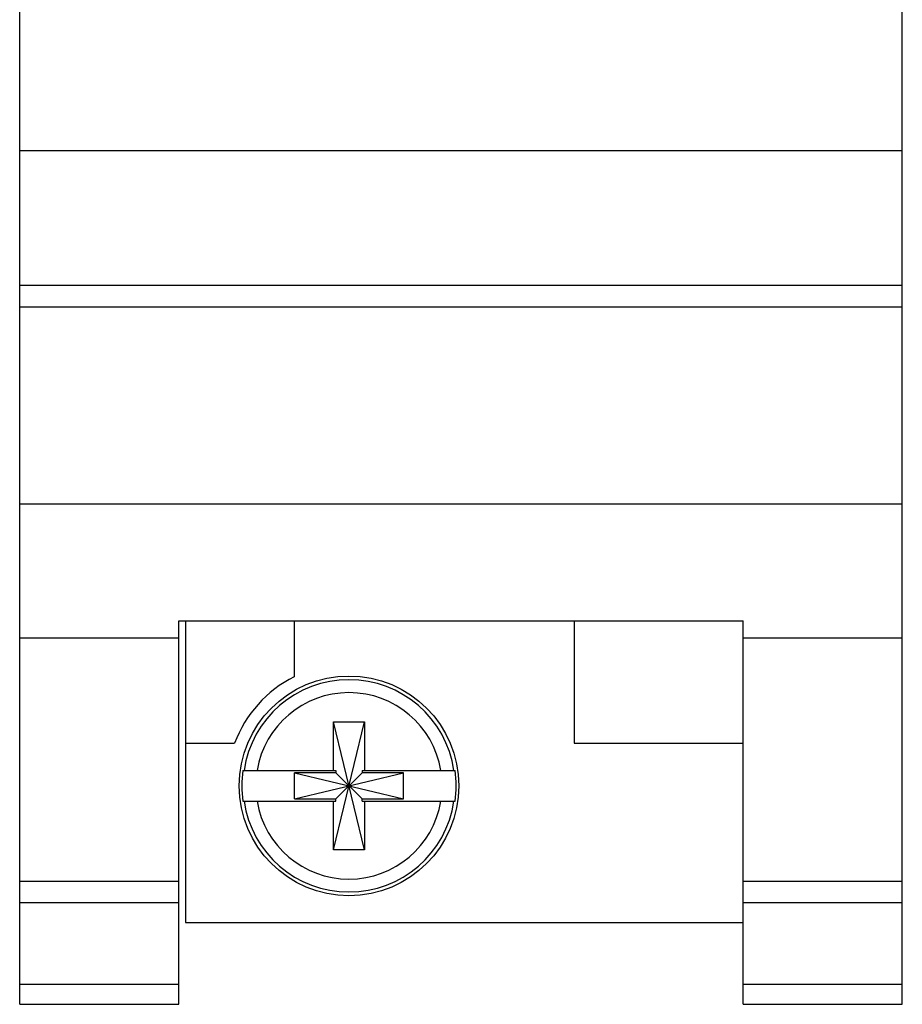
# Model space of a CAD drawing. Header units: inches. Extents: x 0 to 34, y 0 to 22.
# Tile 41 of 84: x 10.4 to 11.2, y 12.4 to 13.3. Entities that reach past the tile are written whole.
import ezdxf

# ---------------------------------------------------------------- set-up
doc = ezdxf.new("R2010")
doc.units = ezdxf.units.IN
doc.header["$LTSCALE"] = 1.87
doc.header["$MEASUREMENT"] = 0
doc.layers.get('0').update_dxf_attribs({"linetype": 'CONTINUOUS'})

msp = doc.modelspace()

# ---------------------------------------------------------------- linework, layer by layer
at = {"color": 7, "linetype": 'CONTINUOUS'}
for p, q in [((10.38056, 12.38381), (10.38056, 17.52172)), ((11.16856, 12.38381), (11.16856, 17.52172)), ((10.38056, 13.14581), (11.16856, 13.14581)), ((10.38056, 13.02581), (11.16856, 13.02581)), ((10.38056, 13.00628), (11.16856, 13.00628)), ((10.38056, 12.83052), (11.16856, 12.83052)), ((10.52256, 12.72609), (11.02656, 12.72609)), ((10.52256, 12.38381), (10.52256, 12.72609)), ((10.52856, 12.72609), (10.52856, 12.45681)), ((10.62556, 12.72609), (10.62556, 12.67618)), ((10.87556, 12.72609), (10.87556, 12.61681)), ((11.02656, 12.38381), (11.02656, 12.72609)), ((10.38056, 12.71081), (10.52256, 12.71081)), ((11.02656, 12.71081), (11.16856, 12.71081)), ((10.66078, 12.6359), (10.68834, 12.6359)), ((10.68834, 12.52173), (10.66078, 12.6359)), ((10.66078, 12.59259), (10.66078, 12.6359)), ((10.66078, 12.52173), (10.68834, 12.6359)), ((10.68834, 12.6359), (10.68834, 12.59259)), ((10.52856, 12.61681), (10.5724, 12.61681)), ((10.87556, 12.61681), (11.02656, 12.61681)), ((10.57991, 12.59259), (10.66285, 12.59259)), ((10.62604, 12.5671), (10.72309, 12.59053)), ((10.66285, 12.59053), (10.62604, 12.59053)), ((10.62604, 12.59053), (10.72309, 12.5671)), ((10.62604, 12.5671), (10.62604, 12.59053)), ((10.66285, 12.59259), (10.66285, 12.59053)), ((10.68627, 12.5671), (10.66285, 12.59053)), ((10.66285, 12.5671), (10.68627, 12.59053)), ((10.68627, 12.59259), (10.76921, 12.59259)), ((10.68627, 12.59259), (10.68627, 12.59053)), ((10.72309, 12.59053), (10.68627, 12.59053)), ((10.72309, 12.5671), (10.72309, 12.59053)), ((10.57991, 12.56503), (10.66285, 12.56503)), ((10.62604, 12.5671), (10.66285, 12.5671)), ((10.66078, 12.52173), (10.66078, 12.56503)), ((10.66285, 12.56503), (10.66285, 12.5671)), ((10.68627, 12.5671), (10.72309, 12.5671)), ((10.68627, 12.56503), (10.68627, 12.5671)), ((10.68627, 12.56503), (10.76921, 12.56503)), ((10.68834, 12.56503), (10.68834, 12.52173)), ((10.68834, 12.52173), (10.66078, 12.52173)), ((10.38056, 12.49381), (10.52256, 12.49381)), ((11.02656, 12.49381), (11.16856, 12.49381)), ((10.38056, 12.47458), (10.52256, 12.47458)), ((11.02656, 12.47458), (11.16856, 12.47458)), ((10.52856, 12.45681), (11.02656, 12.45681)), ((10.38056, 12.40174), (10.52256, 12.40174)), ((11.02656, 12.40174), (11.16856, 12.40174)), ((10.38056, 12.38381), (10.52256, 12.38381)), ((11.02656, 12.38381), (11.16856, 12.38381))]:
    msp.add_line(p, q, dxfattribs=at)
msp.add_circle((10.67456, 12.57881), 0.09803, dxfattribs=at)
for radius, start, end in [(0.109, 116.71426, 159.59683), (0.09473, 8.36374, 171.63626), (0.0832, 9.53359, 170.46641), (0.09565, 171.71661, 188.28339), (0.09565, 351.71661, 8.28339), (0.09473, 188.36374, 351.63626), (0.0832, 189.53359, 350.46641)]:
    msp.add_arc((10.67456, 12.57881), radius, start, end, dxfattribs=at)

doc.saveas('drawing.dxf')
